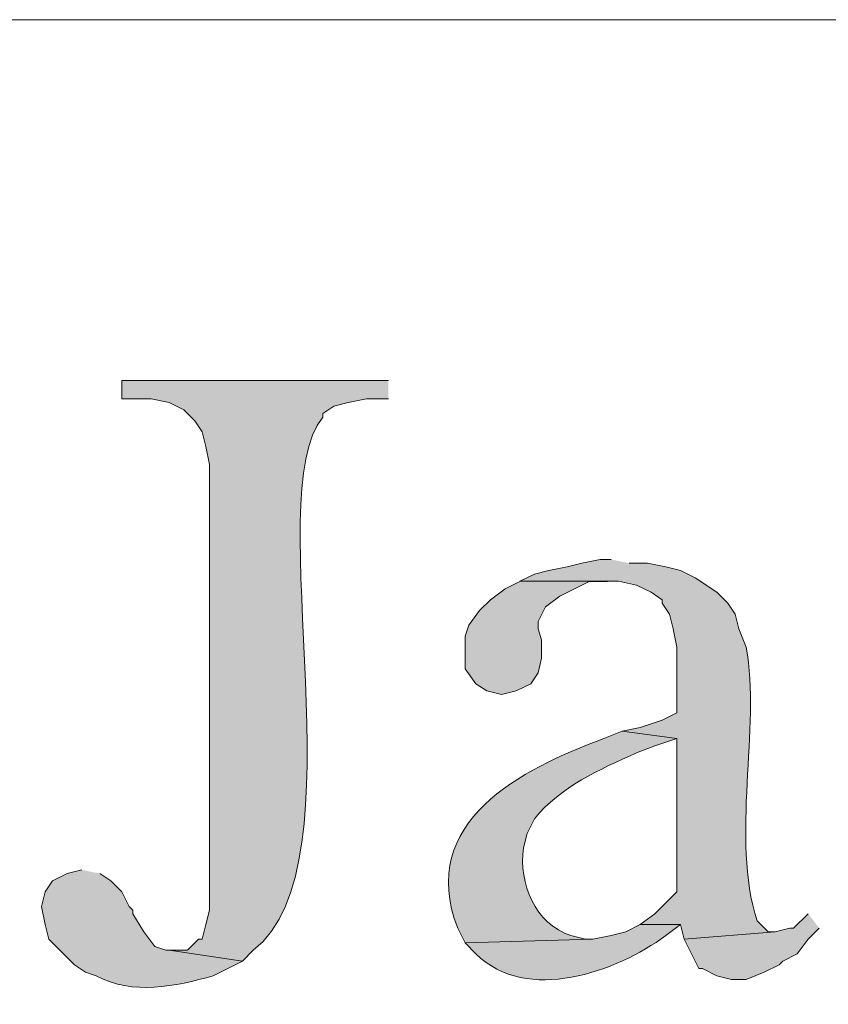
# Model space of a CAD drawing. Header units: inches. Extents: x 1352 to 2050, y -1711 to -1289.
# Tile 14 of 256: x 1566.45 to 1571.13, y -1703.34 to -1697.64. Entities that reach past the tile are written whole.
import ezdxf

# ---------------------------------------------------------------- set-up
doc = ezdxf.new("R2010")
doc.units = ezdxf.units.IN
doc.header["$MEASUREMENT"] = 0
doc.layers.add('图层 1', color=7, linetype='Continuous')

# ---------------------------------------------------------------- blocks, each defined once
blk = doc.blocks.new('block 8')
at = {"layer": '图层 1', "true_color": 0x221814}
h = blk.add_hatch(color=250, dxfattribs=at)
edge = h.paths.add_edge_path()
edge.add_spline(control_points=[(1568.5833, -1699.7295), (1568.5833, -1699.7295), (1567.0382, -1699.7295), (1567.0382, -1699.7295), (1567.0382, -1699.7295), (1567.0382, -1699.8349), (1567.0382, -1699.8349), (1567.0382, -1699.8349), (1567.2077, -1699.8349), (1567.2077, -1699.8349), (1567.2077, -1699.8349), (1567.3131, -1699.8559), (1567.3131, -1699.8559), (1567.3131, -1699.8559), (1567.3979, -1699.8983), (1567.3979, -1699.8983), (1567.3979, -1699.8983), (1567.4613, -1699.9617), (1567.4613, -1699.9617), (1567.4613, -1699.9617), (1567.5033, -1700.0258), (1567.5033, -1700.0258), (1567.5033, -1700.0258), (1567.525, -1700.1105), (1567.525, -1700.1105), (1567.525, -1700.1105), (1567.5467, -1700.2159), (1567.5467, -1700.2159), (1567.5467, -1700.2159), (1567.5467, -1702.7984), (1567.5467, -1702.7984), (1567.5467, -1702.7984), (1567.525, -1702.8828), (1567.525, -1702.8828), (1567.525, -1702.8828), (1567.5033, -1702.9679), (1567.5033, -1702.9679), (1567.5033, -1702.9679), (1567.4826, -1702.9679), (1567.4826, -1702.9679), (1567.4826, -1702.9679), (1567.4189, -1703.0309), (1567.4189, -1703.0309), (1567.4189, -1703.0309), (1567.3131, -1703.0309), (1567.3131, -1703.0309), (1567.3131, -1703.0309), (1567.7369, -1703.0947), (1567.7369, -1703.0947), (1567.7369, -1703.0947), (1567.7996, -1703.0309), (1567.7996, -1703.0309), (1568.4431, -1702.5393), (1567.8292, -1700.3992), (1568.2023, -1699.941), (1568.2023, -1699.941), (1568.2023, -1699.9197), (1568.2023, -1699.9197), (1568.2023, -1699.9197), (1568.266, -1699.8776), (1568.266, -1699.8776), (1568.266, -1699.8776), (1568.3504, -1699.8559), (1568.3504, -1699.8559), (1568.3504, -1699.8559), (1568.4562, -1699.8349), (1568.4562, -1699.8349), (1568.4562, -1699.8349), (1568.5833, -1699.8349), (1568.5833, -1699.8349)], knot_values=[0, 0, 0, 0, 0.352778, 0.352778, 0.352778, 0.705556, 0.705556, 0.705556, 1.058333, 1.058333, 1.058333, 1.411111, 1.411111, 1.411111, 1.763889, 1.763889, 1.763889, 2.116667, 2.116667, 2.116667, 2.469444, 2.469444, 2.469444, 2.822222, 2.822222, 2.822222, 3.175, 3.175, 3.175, 3.527778, 3.527778, 3.527778, 3.880556, 3.880556, 3.880556, 4.233333, 4.233333, 4.233333, 4.586111, 4.586111, 4.586111, 4.938889, 4.938889, 4.938889, 5.291667, 5.291667, 5.291667, 5.644444, 5.644444, 5.644444, 5.997222, 5.997222, 5.997222, 6.35, 6.35, 6.35, 6.702778, 6.702778, 6.702778, 7.055556, 7.055556, 7.055556, 7.408333, 7.408333, 7.408333, 7.761111, 7.761111, 7.761111, 8.113889, 8.113889, 8.113889, 8.113889], degree=3, periodic=0)
edge.add_line((1568.5833, -1699.8349), (1568.5833, -1699.7295))
h = blk.add_hatch(color=250, dxfattribs=at)
edge = h.paths.add_edge_path()
edge.add_spline(control_points=[(1569.8745, -1700.7665), (1569.8745, -1700.7665), (1569.8108, -1700.7665), (1569.8108, -1700.7665), (1569.8108, -1700.7665), (1569.7054, -1700.7878), (1569.7054, -1700.7878), (1569.7054, -1700.7878), (1569.62, -1700.8085), (1569.62, -1700.8085), (1569.62, -1700.8085), (1569.5145, -1700.8299), (1569.5145, -1700.8299), (1569.5145, -1700.8299), (1569.4301, -1700.8512), (1569.4301, -1700.8512), (1569.4301, -1700.8512), (1569.3454, -1700.8929), (1569.3454, -1700.8929), (1569.3454, -1700.8929), (1569.9166, -1700.8929), (1569.9166, -1700.8929), (1569.9166, -1700.8929), (1570.0227, -1700.9146), (1570.0227, -1700.9146), (1570.0227, -1700.9146), (1570.1074, -1700.9566), (1570.1074, -1700.9566), (1570.1074, -1700.9566), (1570.1708, -1700.9994), (1570.1708, -1700.9994), (1570.1708, -1700.9994), (1570.1708, -1701.0204), (1570.1708, -1701.0204), (1570.1708, -1701.0204), (1570.2132, -1701.0838), (1570.2132, -1701.0838), (1570.2132, -1701.0838), (1570.2346, -1701.1689), (1570.2346, -1701.1689), (1570.2346, -1701.1689), (1570.2556, -1701.2739), (1570.2556, -1701.2739), (1570.2556, -1701.2739), (1570.2556, -1701.6553), (1570.2556, -1701.6553), (1570.2556, -1701.6553), (1570.1708, -1701.698), (1570.1708, -1701.698), (1570.1708, -1701.698), (1570.0437, -1701.7401), (1570.0437, -1701.7401), (1570.0437, -1701.7401), (1569.9383, -1701.7611), (1569.9383, -1701.7611), (1569.9383, -1701.7611), (1570.2556, -1701.8031), (1570.2556, -1701.8031), (1570.2556, -1701.8031), (1570.2556, -1702.6923), (1570.2556, -1702.6923), (1570.2556, -1702.6923), (1570.1285, -1702.8194), (1570.1285, -1702.8194), (1570.1285, -1702.8194), (1570.0437, -1702.8831), (1570.0437, -1702.8831), (1570.0437, -1702.8831), (1570.2766, -1702.8831), (1570.2766, -1702.8831), (1570.2766, -1702.8831), (1570.2976, -1702.9679), (1570.2976, -1702.9679), (1570.2976, -1702.9679), (1570.8268, -1702.9252), (1570.8268, -1702.9252), (1570.8268, -1702.9252), (1570.7847, -1702.9252), (1570.7847, -1702.9252), (1570.7847, -1702.9252), (1570.721, -1702.8614), (1570.721, -1702.8614), (1570.5663, -1702.3808), (1570.7434, -1701.7411), (1570.6576, -1701.2739), (1570.6576, -1701.2739), (1570.6156, -1701.1689), (1570.6156, -1701.1689), (1570.6156, -1701.1689), (1570.5939, -1701.0838), (1570.5939, -1701.0838), (1570.5939, -1701.0838), (1570.5519, -1701.0204), (1570.5519, -1701.0204), (1570.5519, -1701.0204), (1570.4885, -1700.9566), (1570.4885, -1700.9566), (1570.4885, -1700.9566), (1570.3613, -1700.8719), (1570.3613, -1700.8719), (1570.3613, -1700.8719), (1570.2766, -1700.8299), (1570.2766, -1700.8299), (1570.2766, -1700.8299), (1570.1918, -1700.8085), (1570.1918, -1700.8085), (1570.1918, -1700.8085), (1570.0864, -1700.7878), (1570.0864, -1700.7878), (1570.0864, -1700.7878), (1569.9803, -1700.7878), (1569.9803, -1700.7878)], knot_values=[0, 0, 0, 0, 0.352778, 0.352778, 0.352778, 0.705556, 0.705556, 0.705556, 1.058333, 1.058333, 1.058333, 1.411111, 1.411111, 1.411111, 1.763889, 1.763889, 1.763889, 2.116667, 2.116667, 2.116667, 2.469444, 2.469444, 2.469444, 2.822222, 2.822222, 2.822222, 3.175, 3.175, 3.175, 3.527778, 3.527778, 3.527778, 3.880556, 3.880556, 3.880556, 4.233333, 4.233333, 4.233333, 4.586111, 4.586111, 4.586111, 4.938889, 4.938889, 4.938889, 5.291667, 5.291667, 5.291667, 5.644444, 5.644444, 5.644444, 5.997222, 5.997222, 5.997222, 6.35, 6.35, 6.35, 6.702778, 6.702778, 6.702778, 7.055556, 7.055556, 7.055556, 7.408333, 7.408333, 7.408333, 7.761111, 7.761111, 7.761111, 8.113889, 8.113889, 8.113889, 8.466667, 8.466667, 8.466667, 8.819444, 8.819444, 8.819444, 9.172222, 9.172222, 9.172222, 9.525, 9.525, 9.525, 9.877778, 9.877778, 9.877778, 10.230556, 10.230556, 10.230556, 10.583333, 10.583333, 10.583333, 10.936111, 10.936111, 10.936111, 11.288889, 11.288889, 11.288889, 11.641667, 11.641667, 11.641667, 11.994444, 11.994444, 11.994444, 12.347222, 12.347222, 12.347222, 12.7, 12.7, 12.7, 13.052778, 13.052778, 13.052778, 13.052778], degree=3, periodic=0)
edge.add_line((1569.9803, -1700.7878), (1569.8745, -1700.7665))
for points in [[(1569.3454, -1700.8933), (1569.2606, -1700.936), (1569.1762, -1700.9994), (1569.1125, -1701.0624), (1569.0491, -1701.1475), (1569.0281, -1701.2105), (1569.0281, -1701.4011), (1569.0908, -1701.4862), (1569.1549, -1701.5285), (1569.2393, -1701.5492), (1569.3237, -1701.5285), (1569.4091, -1701.4862), (1569.4511, -1701.4224), (1569.4718, -1701.338), (1569.4718, -1701.2322), (1569.4511, -1701.1689), (1569.4511, -1701.1261), (1569.4935, -1701.0414), (1569.5783, -1700.978), (1569.7474, -1700.8933), (1569.8528, -1700.8933)], [(1571.0176, -1702.8197), (1570.9329, -1702.9042), (1570.9115, -1702.9042), (1570.8268, -1702.9252), (1570.2976, -1702.9679), (1570.3403, -1703.0526), (1570.3824, -1703.1367), (1570.4037, -1703.1367), (1570.4885, -1703.1794), (1570.5729, -1703.2008), (1570.6576, -1703.2008), (1570.763, -1703.1581), (1570.8485, -1703.116), (1570.8695, -1703.0943), (1570.9539, -1703.0526), (1571.0176, -1702.9679), (1571.0814, -1702.9042)]]:
    blk.add_hatch(color=250, dxfattribs=at).paths.add_polyline_path(points)
h = blk.add_hatch(color=250, dxfattribs=at)
edge = h.paths.add_edge_path()
edge.add_spline(control_points=[(1569.9379, -1701.7614), (1569.9379, -1701.7614), (1569.8322, -1701.8034), (1569.8322, -1701.8034), (1569.3554, -1701.984), (1568.7452, -1702.283), (1568.9854, -1702.9042), (1568.9854, -1702.9042), (1569.0277, -1702.9886), (1569.0277, -1702.9886), (1569.0277, -1702.9886), (1569.7688, -1702.9679), (1569.7688, -1702.9679), (1569.7688, -1702.9679), (1569.7261, -1702.9679), (1569.7261, -1702.9679), (1569.7261, -1702.9679), (1569.6417, -1702.9462), (1569.6417, -1702.9462), (1569.4332, -1702.8797), (1569.3381, -1702.6413), (1569.3664, -1702.4387), (1569.3664, -1702.4387), (1569.3871, -1702.354), (1569.3871, -1702.354), (1569.3871, -1702.354), (1569.4305, -1702.2689), (1569.4305, -1702.2689), (1569.5841, -1702.0818), (1569.8053, -1701.9833), (1570.0227, -1701.8878), (1570.0227, -1701.8878), (1570.1285, -1701.8458), (1570.1285, -1701.8458), (1570.1285, -1701.8458), (1570.2552, -1701.8034), (1570.2552, -1701.8034)], knot_values=[0, 0, 0, 0, 0.352778, 0.352778, 0.352778, 0.705556, 0.705556, 0.705556, 1.058333, 1.058333, 1.058333, 1.411111, 1.411111, 1.411111, 1.763889, 1.763889, 1.763889, 2.116667, 2.116667, 2.116667, 2.469444, 2.469444, 2.469444, 2.822222, 2.822222, 2.822222, 3.175, 3.175, 3.175, 3.527778, 3.527778, 3.527778, 3.880556, 3.880556, 3.880556, 4.233333, 4.233333, 4.233333, 4.233333], degree=3, periodic=0)
edge.add_line((1570.2552, -1701.8034), (1569.9379, -1701.7614))
h = blk.add_hatch(color=250, dxfattribs=at)
edge = h.paths.add_edge_path()
edge.add_spline(control_points=[(1566.8053, -1702.5655), (1566.8053, -1702.5655), (1566.7206, -1702.5869), (1566.7206, -1702.5869), (1566.7206, -1702.5869), (1566.6365, -1702.6289), (1566.6365, -1702.6289), (1566.6365, -1702.6289), (1566.5931, -1702.6923), (1566.5931, -1702.6923), (1566.5931, -1702.6923), (1566.5724, -1702.777), (1566.5724, -1702.777), (1566.5724, -1702.777), (1566.5931, -1702.8828), (1566.5931, -1702.8828), (1566.5931, -1702.8828), (1566.6148, -1702.9679), (1566.6148, -1702.9679), (1566.6148, -1702.9679), (1566.6785, -1703.0309), (1566.6785, -1703.0309), (1566.6785, -1703.0309), (1566.7629, -1703.116), (1566.7629, -1703.116), (1566.7629, -1703.116), (1566.8267, -1703.1581), (1566.8267, -1703.1581), (1566.8267, -1703.1581), (1566.8894, -1703.1791), (1566.8894, -1703.1791), (1567.1016, -1703.2945), (1567.3489, -1703.2407), (1567.5674, -1703.1791), (1567.5674, -1703.1791), (1567.7369, -1703.0947), (1567.7369, -1703.0947), (1567.7369, -1703.0947), (1567.3131, -1703.0309), (1567.3131, -1703.0309), (1567.3131, -1703.0309), (1567.2921, -1703.0309), (1567.2921, -1703.0309), (1567.2921, -1703.0309), (1567.2287, -1703.0099), (1567.2287, -1703.0099), (1567.2287, -1703.0099), (1567.1657, -1702.9255), (1567.1657, -1702.9255), (1567.1657, -1702.9255), (1567.1016, -1702.8197), (1567.1016, -1702.8197), (1567.1016, -1702.8197), (1567.1016, -1702.7984), (1567.1016, -1702.7984), (1567.1016, -1702.7984), (1567.0802, -1702.777), (1567.0802, -1702.777), (1567.0802, -1702.777), (1567.0382, -1702.6923), (1567.0382, -1702.6923), (1567.0382, -1702.6923), (1566.9741, -1702.6289), (1566.9741, -1702.6289), (1566.9741, -1702.6289), (1566.9111, -1702.5869), (1566.9111, -1702.5869)], knot_values=[0, 0, 0, 0, 0.352778, 0.352778, 0.352778, 0.705556, 0.705556, 0.705556, 1.058333, 1.058333, 1.058333, 1.411111, 1.411111, 1.411111, 1.763889, 1.763889, 1.763889, 2.116667, 2.116667, 2.116667, 2.469444, 2.469444, 2.469444, 2.822222, 2.822222, 2.822222, 3.175, 3.175, 3.175, 3.527778, 3.527778, 3.527778, 3.880556, 3.880556, 3.880556, 4.233333, 4.233333, 4.233333, 4.586111, 4.586111, 4.586111, 4.938889, 4.938889, 4.938889, 5.291667, 5.291667, 5.291667, 5.644444, 5.644444, 5.644444, 5.997222, 5.997222, 5.997222, 6.35, 6.35, 6.35, 6.702778, 6.702778, 6.702778, 7.055556, 7.055556, 7.055556, 7.408333, 7.408333, 7.408333, 7.761111, 7.761111, 7.761111, 7.761111], degree=3, periodic=0)
edge.add_line((1566.9111, -1702.5869), (1566.8053, -1702.5655))
h = blk.add_hatch(color=250, dxfattribs=at)
edge = h.paths.add_edge_path()
edge.add_spline(control_points=[(1570.0437, -1702.8831), (1570.0437, -1702.8831), (1569.9593, -1702.9252), (1569.9593, -1702.9252), (1569.9593, -1702.9252), (1569.8749, -1702.9465), (1569.8749, -1702.9465), (1569.8749, -1702.9465), (1569.7684, -1702.9679), (1569.7684, -1702.9679), (1569.7684, -1702.9679), (1569.0277, -1702.9886), (1569.0277, -1702.9886), (1569.0277, -1702.9886), (1569.0911, -1703.0523), (1569.0911, -1703.0523), (1569.3898, -1703.3448), (1569.9025, -1703.157), (1570.1922, -1702.9465), (1570.1922, -1702.9465), (1570.2766, -1702.8831), (1570.2766, -1702.8831)], knot_values=[0, 0, 0, 0, 0.352778, 0.352778, 0.352778, 0.705556, 0.705556, 0.705556, 1.058333, 1.058333, 1.058333, 1.411111, 1.411111, 1.411111, 1.763889, 1.763889, 1.763889, 2.116667, 2.116667, 2.116667, 2.469444, 2.469444, 2.469444, 2.469444], degree=3, periodic=0)
edge.add_line((1570.2766, -1702.8831), (1570.0437, -1702.8831))
at = {"layer": '图层 1', "lineweight": 0}
for points in [[(1569.3454, -1700.8933), (1569.2606, -1700.936), (1569.1762, -1700.9994), (1569.1125, -1701.0624), (1569.0491, -1701.1475), (1569.0281, -1701.2105), (1569.0281, -1701.4011), (1569.0908, -1701.4862), (1569.1549, -1701.5285), (1569.2393, -1701.5492), (1569.3237, -1701.5285), (1569.4091, -1701.4862), (1569.4511, -1701.4224), (1569.4718, -1701.338), (1569.4718, -1701.2322), (1569.4511, -1701.1689), (1569.4511, -1701.1261), (1569.4935, -1701.0414), (1569.5783, -1700.978), (1569.7474, -1700.8933), (1569.8528, -1700.8933)], [(1571.0176, -1702.8197), (1570.9329, -1702.9042), (1570.9115, -1702.9042), (1570.8268, -1702.9252), (1570.2976, -1702.9679), (1570.3403, -1703.0526), (1570.3824, -1703.1367), (1570.4037, -1703.1367), (1570.4885, -1703.1794), (1570.5729, -1703.2008), (1570.6576, -1703.2008), (1570.763, -1703.1581), (1570.8485, -1703.116), (1570.8695, -1703.0943), (1570.9539, -1703.0526), (1571.0176, -1702.9679), (1571.0814, -1702.9042)]]:
    blk.add_lwpolyline(points, dxfattribs=at)
for points, knots in [([(1568.5833, -1699.7295), (1568.5833, -1699.7295), (1567.0382, -1699.7295), (1567.0382, -1699.7295), (1567.0382, -1699.7295), (1567.0382, -1699.8349), (1567.0382, -1699.8349), (1567.0382, -1699.8349), (1567.2077, -1699.8349), (1567.2077, -1699.8349), (1567.2077, -1699.8349), (1567.3131, -1699.8559), (1567.3131, -1699.8559), (1567.3131, -1699.8559), (1567.3979, -1699.8983), (1567.3979, -1699.8983), (1567.3979, -1699.8983), (1567.4613, -1699.9617), (1567.4613, -1699.9617), (1567.4613, -1699.9617), (1567.5033, -1700.0258), (1567.5033, -1700.0258), (1567.5033, -1700.0258), (1567.525, -1700.1105), (1567.525, -1700.1105), (1567.525, -1700.1105), (1567.5467, -1700.2159), (1567.5467, -1700.2159), (1567.5467, -1700.2159), (1567.5467, -1702.7984), (1567.5467, -1702.7984), (1567.5467, -1702.7984), (1567.525, -1702.8828), (1567.525, -1702.8828), (1567.525, -1702.8828), (1567.5033, -1702.9679), (1567.5033, -1702.9679), (1567.5033, -1702.9679), (1567.4826, -1702.9679), (1567.4826, -1702.9679), (1567.4826, -1702.9679), (1567.4189, -1703.0309), (1567.4189, -1703.0309), (1567.4189, -1703.0309), (1567.3131, -1703.0309), (1567.3131, -1703.0309), (1567.3131, -1703.0309), (1567.7369, -1703.0947), (1567.7369, -1703.0947), (1567.7369, -1703.0947), (1567.7996, -1703.0309), (1567.7996, -1703.0309), (1568.4431, -1702.5393), (1567.8292, -1700.3992), (1568.2023, -1699.941), (1568.2023, -1699.941), (1568.2023, -1699.9197), (1568.2023, -1699.9197), (1568.2023, -1699.9197), (1568.266, -1699.8776), (1568.266, -1699.8776), (1568.266, -1699.8776), (1568.3504, -1699.8559), (1568.3504, -1699.8559), (1568.3504, -1699.8559), (1568.4562, -1699.8349), (1568.4562, -1699.8349), (1568.4562, -1699.8349), (1568.5833, -1699.8349), (1568.5833, -1699.8349)], [0, 0, 0, 0, 1, 1, 1, 2, 2, 2, 3, 3, 3, 4, 4, 4, 5, 5, 5, 6, 6, 6, 7, 7, 7, 8, 8, 8, 9, 9, 9, 10, 10, 10, 11, 11, 11, 12, 12, 12, 13, 13, 13, 14, 14, 14, 15, 15, 15, 16, 16, 16, 17, 17, 17, 18, 18, 18, 19, 19, 19, 20, 20, 20, 21, 21, 21, 22, 22, 22, 23, 23, 23, 23]), ([(1569.8745, -1700.7665), (1569.8745, -1700.7665), (1569.8108, -1700.7665), (1569.8108, -1700.7665), (1569.8108, -1700.7665), (1569.7054, -1700.7878), (1569.7054, -1700.7878), (1569.7054, -1700.7878), (1569.62, -1700.8085), (1569.62, -1700.8085), (1569.62, -1700.8085), (1569.5145, -1700.8299), (1569.5145, -1700.8299), (1569.5145, -1700.8299), (1569.4301, -1700.8512), (1569.4301, -1700.8512), (1569.4301, -1700.8512), (1569.3454, -1700.8929), (1569.3454, -1700.8929), (1569.3454, -1700.8929), (1569.9166, -1700.8929), (1569.9166, -1700.8929), (1569.9166, -1700.8929), (1570.0227, -1700.9146), (1570.0227, -1700.9146), (1570.0227, -1700.9146), (1570.1074, -1700.9566), (1570.1074, -1700.9566), (1570.1074, -1700.9566), (1570.1708, -1700.9994), (1570.1708, -1700.9994), (1570.1708, -1700.9994), (1570.1708, -1701.0204), (1570.1708, -1701.0204), (1570.1708, -1701.0204), (1570.2132, -1701.0838), (1570.2132, -1701.0838), (1570.2132, -1701.0838), (1570.2346, -1701.1689), (1570.2346, -1701.1689), (1570.2346, -1701.1689), (1570.2556, -1701.2739), (1570.2556, -1701.2739), (1570.2556, -1701.2739), (1570.2556, -1701.6553), (1570.2556, -1701.6553), (1570.2556, -1701.6553), (1570.1708, -1701.698), (1570.1708, -1701.698), (1570.1708, -1701.698), (1570.0437, -1701.7401), (1570.0437, -1701.7401), (1570.0437, -1701.7401), (1569.9383, -1701.7611), (1569.9383, -1701.7611), (1569.9383, -1701.7611), (1570.2556, -1701.8031), (1570.2556, -1701.8031), (1570.2556, -1701.8031), (1570.2556, -1702.6923), (1570.2556, -1702.6923), (1570.2556, -1702.6923), (1570.1285, -1702.8194), (1570.1285, -1702.8194), (1570.1285, -1702.8194), (1570.0437, -1702.8831), (1570.0437, -1702.8831), (1570.0437, -1702.8831), (1570.2766, -1702.8831), (1570.2766, -1702.8831), (1570.2766, -1702.8831), (1570.2976, -1702.9679), (1570.2976, -1702.9679), (1570.2976, -1702.9679), (1570.8268, -1702.9252), (1570.8268, -1702.9252), (1570.8268, -1702.9252), (1570.7847, -1702.9252), (1570.7847, -1702.9252), (1570.7847, -1702.9252), (1570.721, -1702.8614), (1570.721, -1702.8614), (1570.5663, -1702.3808), (1570.7434, -1701.7411), (1570.6576, -1701.2739), (1570.6576, -1701.2739), (1570.6156, -1701.1689), (1570.6156, -1701.1689), (1570.6156, -1701.1689), (1570.5939, -1701.0838), (1570.5939, -1701.0838), (1570.5939, -1701.0838), (1570.5519, -1701.0204), (1570.5519, -1701.0204), (1570.5519, -1701.0204), (1570.4885, -1700.9566), (1570.4885, -1700.9566), (1570.4885, -1700.9566), (1570.3613, -1700.8719), (1570.3613, -1700.8719), (1570.3613, -1700.8719), (1570.2766, -1700.8299), (1570.2766, -1700.8299), (1570.2766, -1700.8299), (1570.1918, -1700.8085), (1570.1918, -1700.8085), (1570.1918, -1700.8085), (1570.0864, -1700.7878), (1570.0864, -1700.7878), (1570.0864, -1700.7878), (1569.9803, -1700.7878), (1569.9803, -1700.7878)], [0, 0, 0, 0, 1, 1, 1, 2, 2, 2, 3, 3, 3, 4, 4, 4, 5, 5, 5, 6, 6, 6, 7, 7, 7, 8, 8, 8, 9, 9, 9, 10, 10, 10, 11, 11, 11, 12, 12, 12, 13, 13, 13, 14, 14, 14, 15, 15, 15, 16, 16, 16, 17, 17, 17, 18, 18, 18, 19, 19, 19, 20, 20, 20, 21, 21, 21, 22, 22, 22, 23, 23, 23, 24, 24, 24, 25, 25, 25, 26, 26, 26, 27, 27, 27, 28, 28, 28, 29, 29, 29, 30, 30, 30, 31, 31, 31, 32, 32, 32, 33, 33, 33, 34, 34, 34, 35, 35, 35, 36, 36, 36, 37, 37, 37, 37]), ([(1569.9379, -1701.7614), (1569.9379, -1701.7614), (1569.8322, -1701.8034), (1569.8322, -1701.8034), (1569.3554, -1701.984), (1568.7452, -1702.283), (1568.9854, -1702.9042), (1568.9854, -1702.9042), (1569.0277, -1702.9886), (1569.0277, -1702.9886), (1569.0277, -1702.9886), (1569.7688, -1702.9679), (1569.7688, -1702.9679), (1569.7688, -1702.9679), (1569.7261, -1702.9679), (1569.7261, -1702.9679), (1569.7261, -1702.9679), (1569.6417, -1702.9462), (1569.6417, -1702.9462), (1569.4332, -1702.8797), (1569.3381, -1702.6413), (1569.3664, -1702.4387), (1569.3664, -1702.4387), (1569.3871, -1702.354), (1569.3871, -1702.354), (1569.3871, -1702.354), (1569.4305, -1702.2689), (1569.4305, -1702.2689), (1569.5841, -1702.0818), (1569.8053, -1701.9833), (1570.0227, -1701.8878), (1570.0227, -1701.8878), (1570.1285, -1701.8458), (1570.1285, -1701.8458), (1570.1285, -1701.8458), (1570.2552, -1701.8034), (1570.2552, -1701.8034)], [0, 0, 0, 0, 1, 1, 1, 2, 2, 2, 3, 3, 3, 4, 4, 4, 5, 5, 5, 6, 6, 6, 7, 7, 7, 8, 8, 8, 9, 9, 9, 10, 10, 10, 11, 11, 11, 12, 12, 12, 12]), ([(1566.8053, -1702.5655), (1566.8053, -1702.5655), (1566.7206, -1702.5869), (1566.7206, -1702.5869), (1566.7206, -1702.5869), (1566.6365, -1702.6289), (1566.6365, -1702.6289), (1566.6365, -1702.6289), (1566.5931, -1702.6923), (1566.5931, -1702.6923), (1566.5931, -1702.6923), (1566.5724, -1702.777), (1566.5724, -1702.777), (1566.5724, -1702.777), (1566.5931, -1702.8828), (1566.5931, -1702.8828), (1566.5931, -1702.8828), (1566.6148, -1702.9679), (1566.6148, -1702.9679), (1566.6148, -1702.9679), (1566.6785, -1703.0309), (1566.6785, -1703.0309), (1566.6785, -1703.0309), (1566.7629, -1703.116), (1566.7629, -1703.116), (1566.7629, -1703.116), (1566.8267, -1703.1581), (1566.8267, -1703.1581), (1566.8267, -1703.1581), (1566.8894, -1703.1791), (1566.8894, -1703.1791), (1567.1016, -1703.2945), (1567.3489, -1703.2407), (1567.5674, -1703.1791), (1567.5674, -1703.1791), (1567.7369, -1703.0947), (1567.7369, -1703.0947), (1567.7369, -1703.0947), (1567.3131, -1703.0309), (1567.3131, -1703.0309), (1567.3131, -1703.0309), (1567.2921, -1703.0309), (1567.2921, -1703.0309), (1567.2921, -1703.0309), (1567.2287, -1703.0099), (1567.2287, -1703.0099), (1567.2287, -1703.0099), (1567.1657, -1702.9255), (1567.1657, -1702.9255), (1567.1657, -1702.9255), (1567.1016, -1702.8197), (1567.1016, -1702.8197), (1567.1016, -1702.8197), (1567.1016, -1702.7984), (1567.1016, -1702.7984), (1567.1016, -1702.7984), (1567.0802, -1702.777), (1567.0802, -1702.777), (1567.0802, -1702.777), (1567.0382, -1702.6923), (1567.0382, -1702.6923), (1567.0382, -1702.6923), (1566.9741, -1702.6289), (1566.9741, -1702.6289), (1566.9741, -1702.6289), (1566.9111, -1702.5869), (1566.9111, -1702.5869)], [0, 0, 0, 0, 1, 1, 1, 2, 2, 2, 3, 3, 3, 4, 4, 4, 5, 5, 5, 6, 6, 6, 7, 7, 7, 8, 8, 8, 9, 9, 9, 10, 10, 10, 11, 11, 11, 12, 12, 12, 13, 13, 13, 14, 14, 14, 15, 15, 15, 16, 16, 16, 17, 17, 17, 18, 18, 18, 19, 19, 19, 20, 20, 20, 21, 21, 21, 22, 22, 22, 22]), ([(1570.0437, -1702.8831), (1570.0437, -1702.8831), (1569.9593, -1702.9252), (1569.9593, -1702.9252), (1569.9593, -1702.9252), (1569.8749, -1702.9465), (1569.8749, -1702.9465), (1569.8749, -1702.9465), (1569.7684, -1702.9679), (1569.7684, -1702.9679), (1569.7684, -1702.9679), (1569.0277, -1702.9886), (1569.0277, -1702.9886), (1569.0277, -1702.9886), (1569.0911, -1703.0523), (1569.0911, -1703.0523), (1569.3898, -1703.3448), (1569.9025, -1703.157), (1570.1922, -1702.9465), (1570.1922, -1702.9465), (1570.2766, -1702.8831), (1570.2766, -1702.8831)], [0, 0, 0, 0, 1, 1, 1, 2, 2, 2, 3, 3, 3, 4, 4, 4, 5, 5, 5, 6, 6, 6, 7, 7, 7, 7])]:
    blk.add_open_spline(points, degree=3, knots=knots, dxfattribs=at)
blk = doc.blocks.new('block 3')
at = {"layer": '图层 1', "color": 250, "lineweight": 18, "true_color": 0x221814}
blk.add_lwpolyline([(1370.1488, -1697.6373), (1634.0722, -1697.6373)], dxfattribs=at)
at = {"layer": '图层 1'}
blk.add_blockref('block 8', (0, 0), dxfattribs=at)
blk = doc.blocks.new('block 2')
at = {"layer": '图层 1'}
blk.add_blockref('block 3', (0, 0), dxfattribs=at)

msp = doc.modelspace()

# ---------------------------------------------------------------- block references
at = {"layer": '图层 1'}
msp.add_blockref('block 2', (0, 0), dxfattribs=at)

doc.saveas('drawing.dxf')
